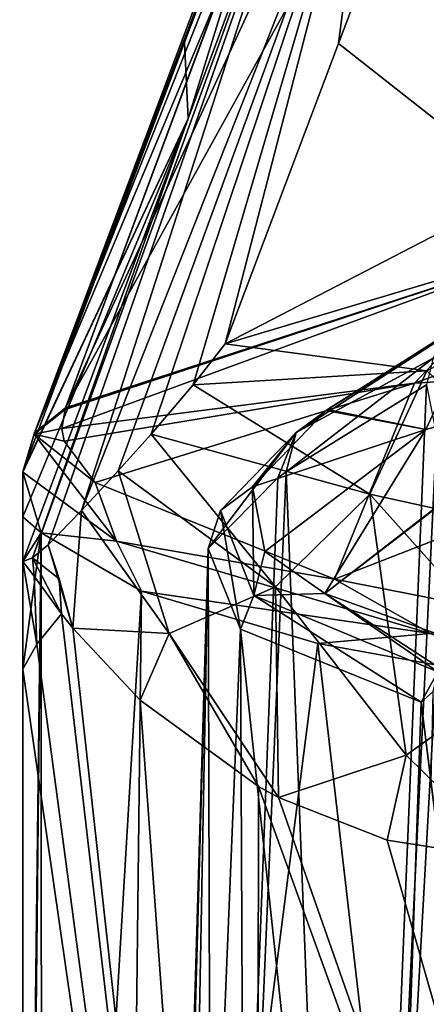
# Model space of a CAD drawing. Header units: millimetres. Extents: x -175 to 175, y 0 to 247.
# Tile 127 of 185: x 128 to 134, y 82 to 97. Entities that reach past the tile are written whole.
import ezdxf

# ---------------------------------------------------------------- set-up
doc = ezdxf.new("R2010")
doc.units = ezdxf.units.MM
doc.header["$LTSCALE"] = 65.185185
for name, color, linetype in [('1017', 7, 'CONTINUOUS'), ('1018', 7, 'CONTINUOUS'), ('1026', 7, 'CONTINUOUS'), ('1051', 7, 'CONTINUOUS'), ('1347', 7, 'CONTINUOUS'), ('1351', 7, 'CONTINUOUS'), ('858', 7, 'CONTINUOUS'), ('859', 7, 'CONTINUOUS'), ('860', 7, 'CONTINUOUS'), ('861', 7, 'CONTINUOUS'), ('866', 7, 'CONTINUOUS'), ('867', 7, 'CONTINUOUS'), ('873', 7, 'CONTINUOUS'), ('877', 7, 'CONTINUOUS'), ('878', 7, 'CONTINUOUS'), ('879', 7, 'CONTINUOUS'), ('891', 7, 'CONTINUOUS'), ('892', 7, 'CONTINUOUS'), ('893', 7, 'CONTINUOUS'), ('894', 7, 'CONTINUOUS')]:
    doc.layers.add(name, color=color, linetype=linetype)

msp = doc.modelspace()

# ---------------------------------------------------------------- linework, layer by layer
at = {"layer": '1017', "color": 7, "linetype": 'CONTINUOUS', "true_color": 0xe0f2ff}
for points in [[(132.49, 91.04, 6.193), (134.724, 92.458, 10.314), (134.219, 92.116, 10.594), (132.49, 91.04, 6.193)], [(132.033, 90.705, 6.464), (132.49, 91.04, 6.193), (134.219, 92.116, 10.594), (132.033, 90.705, 6.464)], [(134.034, 91.79, 10.658), (132.033, 90.705, 6.464), (134.219, 92.116, 10.594), (134.034, 91.79, 10.658)], [(133.937, 91.401, 10.649), (131.887, 90.134, 6.679), (134.034, 91.79, 10.658), (133.937, 91.401, 10.649)], [(131.887, 90.134, 6.679), (132.033, 90.705, 6.464), (134.034, 91.79, 10.658), (131.887, 90.134, 6.679)], [(132.472, 91.026, 6.147), (132.033, 90.705, 6.464), (131.397, 89.917, 1.568), (132.472, 91.026, 6.147)], [(132.49, 91.04, 6.193), (132.033, 90.705, 6.464), (132.472, 91.026, 6.147), (132.49, 91.04, 6.193)], [(131.769, 90.046, 6.358), (130.75, 89.016, 1.805), (132.033, 90.705, 6.464), (131.769, 90.046, 6.358)], [(132.033, 90.705, 6.464), (130.75, 89.016, 1.805), (130.93, 89.568, 1.681), (132.033, 90.705, 6.464)], [(131.397, 89.917, 1.568), (132.033, 90.705, 6.464), (130.93, 89.568, 1.681), (131.397, 89.917, 1.568)], [(131.887, 90.134, 6.679), (131.769, 90.046, 6.358), (132.033, 90.705, 6.464), (131.887, 90.134, 6.679)]]:
    msp.add_3dface(points, dxfattribs=at)
at = {"layer": '1018', "color": 7, "linetype": 'CONTINUOUS', "true_color": 0xe0f2ff}
for points in [[(131.397, 89.917, 1.568), (130.93, 89.568, 1.681), (131.417, 88.333, -4.859), (131.397, 89.917, 1.568)], [(131.397, 89.917, 1.568), (131.417, 88.333, -4.859), (131.576, 88.974, -3.399), (131.397, 89.917, 1.568)], [(130.75, 89.016, 1.805), (131.222, 87.84, -4.732), (130.93, 89.568, 1.681), (130.75, 89.016, 1.805)], [(130.93, 89.568, 1.681), (131.222, 87.84, -4.732), (131.417, 88.333, -4.859), (130.93, 89.568, 1.681)], [(131.576, 88.974, -3.399), (131.417, 88.333, -4.859), (132.451, 88.359, -6.68), (131.576, 88.974, -3.399)], [(131.222, 87.84, -4.732), (133.859, 86.776, -10.75), (131.417, 88.333, -4.859), (131.222, 87.84, -4.732)], [(131.417, 88.333, -4.859), (134.099, 87.218, -10.871), (132.451, 88.359, -6.68), (131.417, 88.333, -4.859)], [(131.417, 88.333, -4.859), (133.859, 86.776, -10.75), (134.099, 87.218, -10.871), (131.417, 88.333, -4.859)], [(132.451, 88.359, -6.68), (134.099, 87.218, -10.871), (134.14, 87.267, -10.875), (132.451, 88.359, -6.68)], [(134.573, 87.596, -10.795), (132.451, 88.359, -6.68), (134.14, 87.267, -10.875), (134.573, 87.596, -10.795)]]:
    msp.add_3dface(points, dxfattribs=at)
at = {"layer": '1026', "color": 7, "linetype": 'CONTINUOUS', "true_color": 0xe0f2ff}
msp.add_3dface([(133.859, 86.776, -10.75), (134.004, 85.59, -11.02), (134.032, 86.93, -10.932), (133.859, 86.776, -10.75)], dxfattribs=at)
at = {"layer": '1051', "color": 7, "linetype": 'CONTINUOUS', "true_color": 0xe0f2ff}
msp.add_3dface([(134.099, 87.218, -10.871), (133.859, 86.776, -10.75), (134.032, 86.93, -10.932), (134.099, 87.218, -10.871)], dxfattribs=at)
at = {"layer": '1347', "color": 7, "linetype": 'CONTINUOUS', "true_color": 0xebebeb}
for points in [[(134.724, 92.458, 10.314), (132.49, 91.04, 6.193), (133.927, 90.753, 1.292), (134.724, 92.458, 10.314)], [(136.496, 91.465, 1.052), (134.724, 92.458, 10.314), (133.927, 90.753, 1.292), (136.496, 91.465, 1.052)], [(132.472, 91.026, 6.147), (131.397, 89.917, 1.568), (133.927, 90.753, 1.292), (132.472, 91.026, 6.147)], [(132.49, 91.04, 6.193), (132.472, 91.026, 6.147), (133.927, 90.753, 1.292), (132.49, 91.04, 6.193)]]:
    msp.add_3dface(points, dxfattribs=at)
at = {"layer": '1351', "color": 7, "linetype": 'CONTINUOUS', "true_color": 0xebebeb}
for points in [[(132.451, 88.359, -6.68), (135.5, 90.721, -1.438), (136.496, 91.465, 1.052), (132.451, 88.359, -6.68)], [(132.451, 88.359, -6.68), (136.496, 91.465, 1.052), (133.927, 90.753, 1.292), (132.451, 88.359, -6.68)], [(131.397, 89.917, 1.568), (131.576, 88.974, -3.399), (133.927, 90.753, 1.292), (131.397, 89.917, 1.568)], [(131.576, 88.974, -3.399), (132.451, 88.359, -6.68), (133.927, 90.753, 1.292), (131.576, 88.974, -3.399)], [(132.451, 88.359, -6.68), (134.573, 87.596, -10.795), (135.5, 90.721, -1.438), (132.451, 88.359, -6.68)]]:
    msp.add_3dface(points, dxfattribs=at)
at = {"layer": '858', "color": 7, "linetype": 'CONTINUOUS', "true_color": 0xe0f2ff}
for points in [[(132.635, 102.304, 70.101), (130.409, 96.393, 36.795), (130.462, 95.282, 37.576), (132.635, 102.304, 70.101)], [(132.668, 101.21, 70.598), (132.635, 102.304, 70.101), (130.462, 95.282, 37.576), (132.668, 101.21, 70.598)], [(130.409, 96.393, 36.795), (128.057, 90.151, 1.586), (130.462, 95.282, 37.576), (130.409, 96.393, 36.795)], [(128.049, 89.479, 1.467), (128.049, 88.828, 1.467), (130.462, 95.282, 37.576), (128.049, 89.479, 1.467)], [(128.049, 90.13, 1.467), (128.049, 89.479, 1.467), (130.462, 95.282, 37.576), (128.049, 90.13, 1.467)], [(128.053, 90.141, 1.527), (128.049, 90.13, 1.467), (130.462, 95.282, 37.576), (128.053, 90.141, 1.527)], [(128.057, 90.151, 1.586), (128.053, 90.141, 1.527), (130.462, 95.282, 37.576), (128.057, 90.151, 1.586)]]:
    msp.add_3dface(points, dxfattribs=at)
at = {"layer": '859', "color": 7, "linetype": 'CONTINUOUS', "true_color": 0xe0f2ff}
for points in [[(135.541, 93.304, 0.635), (128.673, 91.065, 1.383), (137.144, 106.376, 78.579), (135.541, 93.304, 0.635)], [(137.144, 106.376, 78.579), (128.673, 91.065, 1.383), (135.138, 105.067, 75.949), (137.144, 106.376, 78.579)], [(128.673, 91.065, 1.383), (130.974, 97.275, 36.513), (135.138, 105.067, 75.949), (128.673, 91.065, 1.383)], [(128.673, 91.065, 1.383), (130.978, 97.275, 36.513), (130.974, 97.275, 36.513), (128.673, 91.065, 1.383)]]:
    msp.add_3dface(points, dxfattribs=at)
at = {"layer": '860', "color": 7, "linetype": 'CONTINUOUS', "true_color": 0xe0f2ff}
for points in [[(132.654, 96.375, 48.644), (135.352, 94.254, 27.022), (134.153, 100.346, 70.654), (132.654, 96.375, 48.644)], [(130.998, 92.001, 24.301), (135.352, 94.254, 27.022), (132.654, 96.375, 48.644), (130.998, 92.001, 24.301)]]:
    msp.add_3dface(points, dxfattribs=at)
at = {"layer": '861', "color": 7, "linetype": 'CONTINUOUS', "true_color": 0xe0f2ff}
for points in [[(128.049, 89.479, 1.467), (128.049, 90.13, 1.467), (128.315, 89.243, -3.707), (128.049, 89.479, 1.467)], [(128.049, 88.828, 1.467), (128.049, 89.479, 1.467), (128.315, 89.243, -3.707), (128.049, 88.828, 1.467)], [(128.004, 63.6, 0.434), (128.021, 63.6, 0.951), (128.315, 89.243, -3.707), (128.004, 63.6, 0.434)], [(128.329, 64.051, -3.788), (128.004, 63.6, 0.434), (128.315, 89.243, -3.707), (128.329, 64.051, -3.788)], [(128.021, 63.6, 0.951), (128.049, 63.6, 1.467), (128.315, 89.243, -3.707), (128.021, 63.6, 0.951)], [(128.049, 87.258, 1.467), (128.049, 88.828, 1.467), (128.315, 89.243, -3.707), (128.049, 87.258, 1.467)], [(128.049, 63.6, 1.467), (128.049, 87.258, 1.467), (128.315, 89.243, -3.707), (128.049, 63.6, 1.467)], [(129.78, 88.394, -8.668), (128.329, 64.051, -3.788), (128.315, 89.243, -3.707), (129.78, 88.394, -8.668)], [(128.252, 87.624, 3.321), (128.049, 88.828, 1.467), (128.049, 87.258, 1.467), (128.252, 87.624, 3.321)], [(128.049, 88.828, 1.467), (128.252, 87.624, 3.321), (128.213, 88.615, 3.053), (128.049, 88.828, 1.467)], [(128.252, 87.624, 3.321), (128.613, 88.064, 5.156), (128.213, 88.615, 3.053), (128.252, 87.624, 3.321)], [(129.513, 65.474, -8.018), (128.329, 64.051, -3.788), (129.78, 88.394, -8.668), (129.513, 65.474, -8.018)], [(132.353, 87.63, -13.137), (129.513, 65.474, -8.018), (129.78, 88.394, -8.668), (132.353, 87.63, -13.137)], [(134.503, 69.016, -15.616), (129.513, 65.474, -8.018), (132.353, 87.63, -13.137), (134.503, 69.016, -15.616)], [(135.88, 86.99, -16.871), (134.503, 69.016, -15.616), (132.353, 87.63, -13.137), (135.88, 86.99, -16.871)]]:
    msp.add_3dface(points, dxfattribs=at)
at = {"layer": '866', "color": 7, "linetype": 'CONTINUOUS', "true_color": 0xe0f2ff}
for points in [[(135.541, 93.304, 0.635), (142.7, 94.665, 0.162), (133.761, 91.424, -5.515), (135.541, 93.304, 0.635)], [(133.761, 91.424, -5.515), (142.7, 94.665, 0.162), (141.142, 91.894, -9.563), (133.761, 91.424, -5.515)], [(128.665, 91.044, 1.261), (135.541, 93.304, 0.635), (128.619, 90.767, -0.28), (128.665, 91.044, 1.261)], [(128.619, 90.767, -0.28), (135.541, 93.304, 0.635), (133.761, 91.424, -5.515), (128.619, 90.767, -0.28)], [(128.669, 91.055, 1.323), (135.541, 93.304, 0.635), (128.665, 91.044, 1.261), (128.669, 91.055, 1.323)], [(128.673, 91.065, 1.383), (135.541, 93.304, 0.635), (128.669, 91.055, 1.323), (128.673, 91.065, 1.383)], [(133.761, 91.424, -5.515), (141.142, 91.894, -9.563), (132.594, 88.571, -12.557), (133.761, 91.424, -5.515)], [(132.594, 88.571, -12.557), (141.142, 91.894, -9.563), (136.033, 87.896, -16.327), (132.594, 88.571, -12.557)], [(128.619, 90.767, -0.28), (133.761, 91.424, -5.515), (128.651, 90.58, -1.326), (128.619, 90.767, -0.28)], [(128.651, 90.58, -1.326), (133.761, 91.424, -5.515), (129.106, 89.979, -4.681), (128.651, 90.58, -1.326)], [(129.106, 89.979, -4.681), (133.761, 91.424, -5.515), (132.594, 88.571, -12.557), (129.106, 89.979, -4.681)]]:
    msp.add_3dface(points, dxfattribs=at)
at = {"layer": '867', "color": 7, "linetype": 'CONTINUOUS', "true_color": 0xe0f2ff}
for points in [[(128.613, 88.064, 5.156), (128.252, 87.624, 3.321), (131.455, 63.6, 11.836), (128.613, 88.064, 5.156)], [(128.778, 87.854, 5.798), (128.613, 88.064, 5.156), (131.455, 63.6, 11.836), (128.778, 87.854, 5.798)], [(129.76, 86.806, 8.623), (128.778, 87.854, 5.798), (131.455, 63.6, 11.836), (129.76, 86.806, 8.623)], [(128.252, 87.624, 3.321), (128.049, 87.258, 1.467), (131.455, 63.6, 11.836), (128.252, 87.624, 3.321)], [(128.049, 87.258, 1.467), (128.049, 63.6, 1.467), (131.455, 63.6, 11.836), (128.049, 87.258, 1.467)], [(131.486, 85.545, 11.884), (129.76, 86.806, 8.623), (131.455, 63.6, 11.836), (131.486, 85.545, 11.884)], [(139.426, 63.6, 19.292), (131.486, 85.545, 11.884), (131.455, 63.6, 11.836), (139.426, 63.6, 19.292)], [(131.776, 85.389, 12.324), (131.486, 85.545, 11.884), (139.426, 63.6, 19.292), (131.776, 85.389, 12.324)], [(133.36, 84.765, 14.392), (131.776, 85.389, 12.324), (139.426, 63.6, 19.292), (133.36, 84.765, 14.392)], [(135.193, 84.476, 16.271), (133.36, 84.765, 14.392), (139.426, 63.6, 19.292), (135.193, 84.476, 16.271)]]:
    msp.add_3dface(points, dxfattribs=at)
at = {"layer": '873', "color": 7, "linetype": 'CONTINUOUS', "true_color": 0xe0f2ff}
for points in [[(132.668, 101.21, 70.598), (130.462, 95.282, 37.576), (128.19, 88.878, 3.13), (132.668, 101.21, 70.598)], [(128.417, 89.07, 5.375), (132.668, 101.21, 70.598), (128.19, 88.878, 3.13), (128.417, 89.07, 5.375)], [(128.904, 89.569, 9.693), (132.668, 101.21, 70.598), (128.417, 89.07, 5.375), (128.904, 89.569, 9.693)], [(133.166, 100.364, 70.717), (132.668, 101.21, 70.598), (128.904, 89.569, 9.693), (133.166, 100.364, 70.717)], [(129.439, 90.148, 13.923), (133.166, 100.364, 70.717), (128.904, 89.569, 9.693), (129.439, 90.148, 13.923)], [(129.923, 90.685, 17.398), (133.166, 100.364, 70.717), (129.439, 90.148, 13.923), (129.923, 90.685, 17.398)], [(130.532, 91.4, 21.422), (133.166, 100.364, 70.717), (129.923, 90.685, 17.398), (130.532, 91.4, 21.422)], [(130.998, 92.001, 24.301), (133.166, 100.364, 70.717), (130.532, 91.4, 21.422), (130.998, 92.001, 24.301)], [(130.998, 92.001, 24.301), (132.654, 96.375, 48.644), (133.166, 100.364, 70.717), (130.998, 92.001, 24.301)], [(132.654, 96.375, 48.644), (134.153, 100.346, 70.654), (133.166, 100.364, 70.717), (132.654, 96.375, 48.644)], [(130.462, 95.282, 37.576), (128.049, 88.828, 1.467), (128.19, 88.878, 3.13), (130.462, 95.282, 37.576)]]:
    msp.add_3dface(points, dxfattribs=at)
at = {"layer": '877', "color": 7, "linetype": 'CONTINUOUS', "true_color": 0xe0f2ff}
for points in [[(128.665, 91.044, 1.261), (128.619, 90.767, -0.28), (128.214, 90.681, 1.357), (128.665, 91.044, 1.261)], [(128.619, 90.767, -0.28), (128.651, 90.58, -1.326), (128.214, 90.681, 1.357), (128.619, 90.767, -0.28)], [(129.417, 89.125, -7.365), (128.049, 90.13, 1.467), (128.214, 90.681, 1.357), (129.417, 89.125, -7.365)], [(128.651, 90.58, -1.326), (129.106, 89.979, -4.681), (128.214, 90.681, 1.357), (128.651, 90.58, -1.326)], [(129.106, 89.979, -4.681), (129.417, 89.125, -7.365), (128.214, 90.681, 1.357), (129.106, 89.979, -4.681)], [(128.315, 89.243, -3.707), (128.049, 90.13, 1.467), (129.417, 89.125, -7.365), (128.315, 89.243, -3.707)], [(129.106, 89.979, -4.681), (132.594, 88.571, -12.557), (129.417, 89.125, -7.365), (129.106, 89.979, -4.681)], [(129.78, 88.394, -8.668), (128.315, 89.243, -3.707), (129.417, 89.125, -7.365), (129.78, 88.394, -8.668)], [(133.994, 87.776, -14.928), (129.78, 88.394, -8.668), (129.417, 89.125, -7.365), (133.994, 87.776, -14.928)], [(132.594, 88.571, -12.557), (133.994, 87.776, -14.928), (129.417, 89.125, -7.365), (132.594, 88.571, -12.557)], [(132.594, 88.571, -12.557), (136.033, 87.896, -16.327), (133.994, 87.776, -14.928), (132.594, 88.571, -12.557)], [(132.353, 87.63, -13.137), (129.78, 88.394, -8.668), (133.994, 87.776, -14.928), (132.353, 87.63, -13.137)], [(135.88, 86.99, -16.871), (132.353, 87.63, -13.137), (133.994, 87.776, -14.928), (135.88, 86.99, -16.871)]]:
    msp.add_3dface(points, dxfattribs=at)
at = {"layer": '878', "color": 7, "linetype": 'CONTINUOUS', "true_color": 0xe0f2ff}
for points in [[(128.673, 91.065, 1.383), (128.669, 91.055, 1.323), (128.214, 90.681, 1.357), (128.673, 91.065, 1.383)], [(128.673, 91.065, 1.383), (128.214, 90.681, 1.357), (128.222, 90.703, 1.478), (128.673, 91.065, 1.383)], [(128.669, 91.055, 1.323), (128.665, 91.044, 1.261), (128.214, 90.681, 1.357), (128.669, 91.055, 1.323)], [(128.049, 90.13, 1.467), (128.053, 90.141, 1.527), (128.222, 90.703, 1.478), (128.049, 90.13, 1.467)], [(128.214, 90.681, 1.357), (128.049, 90.13, 1.467), (128.222, 90.703, 1.478), (128.214, 90.681, 1.357)], [(128.053, 90.141, 1.527), (128.057, 90.151, 1.586), (128.222, 90.703, 1.478), (128.053, 90.141, 1.527)]]:
    msp.add_3dface(points, dxfattribs=at)
at = {"layer": '879', "color": 7, "linetype": 'CONTINUOUS', "true_color": 0xe0f2ff}
for points in [[(133.162, 103.178, 69.911), (130.978, 97.275, 36.513), (128.222, 90.703, 1.478), (133.162, 103.178, 69.911)], [(133.162, 103.178, 69.911), (128.222, 90.703, 1.478), (132.774, 102.815, 70.001), (133.162, 103.178, 69.911)], [(128.222, 90.703, 1.478), (132.635, 102.304, 70.101), (132.774, 102.815, 70.001), (128.222, 90.703, 1.478)], [(132.635, 102.304, 70.101), (128.222, 90.703, 1.478), (130.409, 96.393, 36.795), (132.635, 102.304, 70.101)], [(130.978, 97.275, 36.513), (128.673, 91.065, 1.383), (128.222, 90.703, 1.478), (130.978, 97.275, 36.513)], [(128.057, 90.151, 1.586), (130.409, 96.393, 36.795), (128.222, 90.703, 1.478), (128.057, 90.151, 1.586)]]:
    msp.add_3dface(points, dxfattribs=at)
at = {"layer": '891', "color": 7, "linetype": 'CONTINUOUS', "true_color": 0xe0f2ff}
for points in [[(135.352, 94.254, 27.022), (130.998, 92.001, 24.301), (139.214, 94.452, 25.016), (135.352, 94.254, 27.022)], [(139.214, 94.452, 25.016), (130.998, 92.001, 24.301), (133.941, 91.607, 21.152), (139.214, 94.452, 25.016)]]:
    msp.add_3dface(points, dxfattribs=at)
at = {"layer": '892', "color": 7, "linetype": 'CONTINUOUS', "true_color": 0xe0f2ff}
for points in [[(130.998, 92.001, 24.301), (130.532, 91.4, 21.422), (133.941, 91.607, 21.152), (130.998, 92.001, 24.301)], [(133.941, 91.607, 21.152), (130.532, 91.4, 21.422), (133.11, 89.808, 17.903), (133.941, 91.607, 21.152)], [(136.715, 89.015, 19.065), (133.941, 91.607, 21.152), (133.11, 89.808, 17.903), (136.715, 89.015, 19.065)], [(130.532, 91.4, 21.422), (129.923, 90.685, 17.398), (133.11, 89.808, 17.903), (130.532, 91.4, 21.422)], [(129.923, 90.685, 17.398), (129.439, 90.148, 13.923), (131.732, 88.456, 14.156), (129.923, 90.685, 17.398)], [(133.11, 89.808, 17.903), (129.923, 90.685, 17.398), (131.732, 88.456, 14.156), (133.11, 89.808, 17.903)], [(129.439, 90.148, 13.923), (128.904, 89.569, 9.693), (130.183, 87.776, 10.104), (129.439, 90.148, 13.923)], [(131.732, 88.456, 14.156), (129.439, 90.148, 13.923), (130.183, 87.776, 10.104), (131.732, 88.456, 14.156)], [(133.11, 89.808, 17.903), (131.732, 88.456, 14.156), (133.639, 86.003, 14.919), (133.11, 89.808, 17.903)], [(136.715, 89.015, 19.065), (133.11, 89.808, 17.903), (135.391, 87.257, 17.212), (136.715, 89.015, 19.065)], [(135.391, 87.257, 17.212), (133.11, 89.808, 17.903), (133.639, 86.003, 14.919), (135.391, 87.257, 17.212)], [(128.778, 87.854, 5.798), (128.904, 89.569, 9.693), (128.417, 89.07, 5.375), (128.778, 87.854, 5.798)], [(128.904, 89.569, 9.693), (128.778, 87.854, 5.798), (130.183, 87.776, 10.104), (128.904, 89.569, 9.693)], [(128.778, 87.854, 5.798), (128.417, 89.07, 5.375), (128.58, 88.576, 5.28), (128.778, 87.854, 5.798)], [(128.613, 88.064, 5.156), (128.778, 87.854, 5.798), (128.58, 88.576, 5.28), (128.613, 88.064, 5.156)], [(131.776, 85.389, 12.324), (131.732, 88.456, 14.156), (130.183, 87.776, 10.104), (131.776, 85.389, 12.324)], [(131.732, 88.456, 14.156), (131.776, 85.389, 12.324), (133.639, 86.003, 14.919), (131.732, 88.456, 14.156)], [(128.778, 87.854, 5.798), (129.76, 86.806, 8.623), (130.183, 87.776, 10.104), (128.778, 87.854, 5.798)], [(129.76, 86.806, 8.623), (131.486, 85.545, 11.884), (130.183, 87.776, 10.104), (129.76, 86.806, 8.623)], [(131.486, 85.545, 11.884), (131.776, 85.389, 12.324), (130.183, 87.776, 10.104), (131.486, 85.545, 11.884)], [(135.193, 84.476, 16.271), (135.391, 87.257, 17.212), (133.639, 86.003, 14.919), (135.193, 84.476, 16.271)], [(131.776, 85.389, 12.324), (133.36, 84.765, 14.392), (133.639, 86.003, 14.919), (131.776, 85.389, 12.324)], [(133.36, 84.765, 14.392), (135.193, 84.476, 16.271), (133.639, 86.003, 14.919), (133.36, 84.765, 14.392)]]:
    msp.add_3dface(points, dxfattribs=at)
at = {"layer": '893', "color": 7, "linetype": 'CONTINUOUS', "true_color": 0xe0f2ff}
for points in [[(128.417, 89.07, 5.375), (128.19, 88.878, 3.13), (128.58, 88.576, 5.28), (128.417, 89.07, 5.375)], [(128.049, 88.828, 1.467), (128.213, 88.615, 3.053), (128.19, 88.878, 3.13), (128.049, 88.828, 1.467)], [(128.213, 88.615, 3.053), (128.613, 88.064, 5.156), (128.19, 88.878, 3.13), (128.213, 88.615, 3.053)], [(128.19, 88.878, 3.13), (128.613, 88.064, 5.156), (128.58, 88.576, 5.28), (128.19, 88.878, 3.13)]]:
    msp.add_3dface(points, dxfattribs=at)
at = {"layer": '894', "color": 7, "linetype": 'CONTINUOUS', "true_color": 0xe0f2ff}
for points in [[(131.887, 90.134, 6.679), (133.937, 91.401, 10.649), (132.86, 65.414, 10.213), (131.887, 90.134, 6.679)], [(133.937, 91.401, 10.649), (134.08, 90.663, 10.896), (132.86, 65.414, 10.213), (133.937, 91.401, 10.649)], [(134.08, 90.663, 10.896), (134.227, 89.93, 11.14), (132.86, 65.414, 10.213), (134.08, 90.663, 10.896)], [(131.769, 90.046, 6.358), (131.887, 90.134, 6.679), (130.819, 65.414, 5.495), (131.769, 90.046, 6.358)], [(130.819, 65.414, 5.495), (131.887, 90.134, 6.679), (132.86, 65.414, 10.213), (130.819, 65.414, 5.495)], [(130.75, 89.016, 1.805), (131.769, 90.046, 6.358), (130.819, 65.414, 5.495), (130.75, 89.016, 1.805)], [(134.227, 89.93, 11.14), (134.688, 89.075, 11.803), (132.86, 65.414, 10.213), (134.227, 89.93, 11.14)], [(130.1, 65.515, -1.404), (130.75, 89.016, 1.805), (130.052, 65.414, 0.412), (130.1, 65.515, -1.404)], [(130.052, 65.414, 0.412), (130.75, 89.016, 1.805), (130.819, 65.414, 5.495), (130.052, 65.414, 0.412)], [(130.32, 65.822, -3.222), (130.75, 89.016, 1.805), (130.1, 65.515, -1.404), (130.32, 65.822, -3.222)], [(131.222, 87.84, -4.732), (130.75, 89.016, 1.805), (130.32, 65.822, -3.222), (131.222, 87.84, -4.732)], [(134.688, 89.075, 11.803), (135.058, 88.919, 12.274), (132.86, 65.414, 10.213), (134.688, 89.075, 11.803)], [(135.058, 88.919, 12.274), (135.447, 88.99, 12.731), (132.86, 65.414, 10.213), (135.058, 88.919, 12.274)], [(132.86, 65.414, 10.213), (135.447, 88.99, 12.731), (136.038, 65.414, 14.254), (132.86, 65.414, 10.213)], [(131.318, 67.116, -6.878), (131.222, 87.84, -4.732), (130.32, 65.822, -3.222), (131.318, 67.116, -6.878)], [(133.859, 86.776, -10.75), (131.222, 87.84, -4.732), (133.247, 68.974, -10.664), (133.859, 86.776, -10.75)], [(133.247, 68.974, -10.664), (131.222, 87.84, -4.732), (131.318, 67.116, -6.878), (133.247, 68.974, -10.664)], [(135.864, 70.559, -13.89), (133.859, 86.776, -10.75), (133.247, 68.974, -10.664), (135.864, 70.559, -13.89)], [(134.004, 85.59, -11.02), (133.859, 86.776, -10.75), (135.864, 70.559, -13.89), (134.004, 85.59, -11.02)]]:
    msp.add_3dface(points, dxfattribs=at)

doc.saveas('drawing.dxf')
